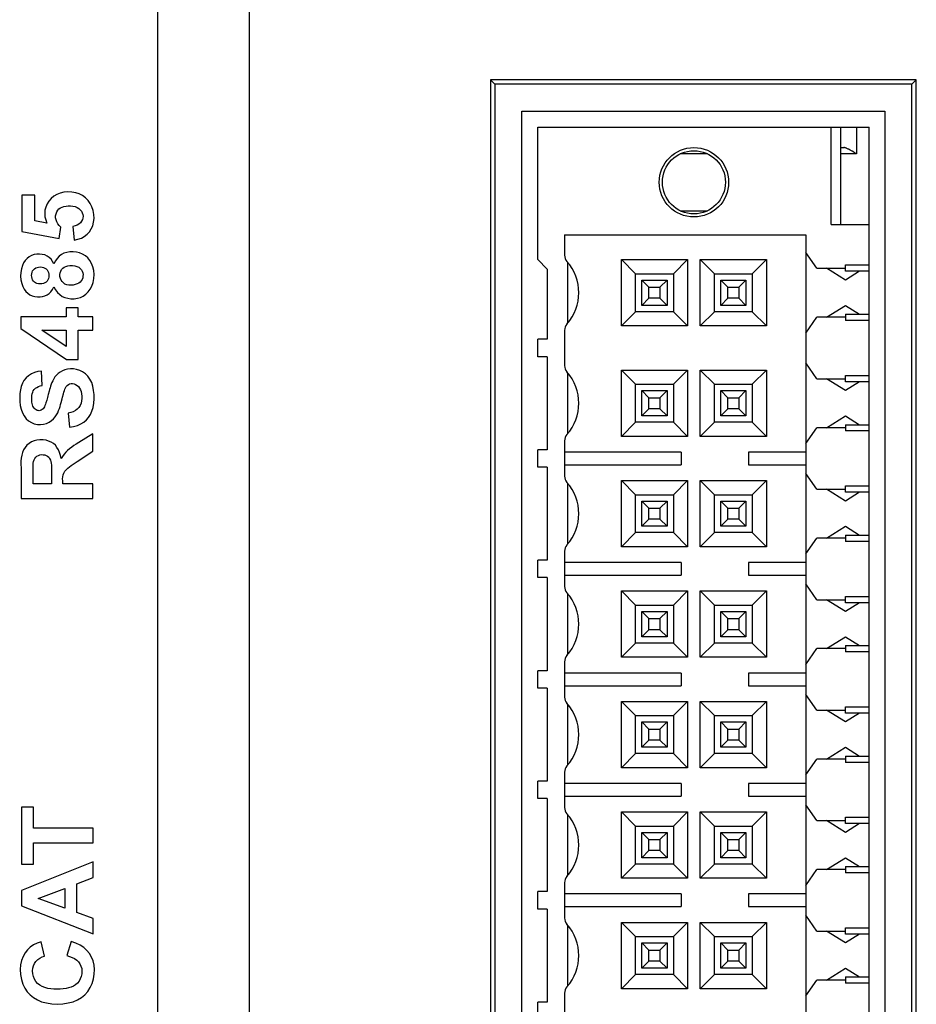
# Model space of a CAD drawing. Extents: x 0 to 750, y 0 to 420.
# Tile 25 of 45: x 335 to 350, y 242 to 258. Entities that reach past the tile are written whole.
import ezdxf

# ---------------------------------------------------------------- set-up
doc = ezdxf.new("R2010")
doc.units = 0
doc.header["$LTSCALE"] = 41.25
doc.layers.get('0').update_dxf_attribs({"linetype": 'CONTINUOUS'})

msp = doc.modelspace()

# ---------------------------------------------------------------- linework, layer by layer
at = {"color": 7, "linetype": 'CONTINUOUS'}
for p, q in [((338.94, 260.067), (338.94, 213.463)), ((337.49, 260.017), (337.49, 213.45)), ((342.765, 257.1), (342.765, 234.6)), ((342.765, 257.1), (342.834, 257.03)), ((349.515, 257.1), (342.765, 257.1)), ((349.515, 257.1), (349.445, 257.03)), ((349.515, 234.6), (349.515, 257.1)), ((342.834, 257.03), (342.834, 234.669)), ((349.445, 257.03), (342.834, 257.03)), ((349.445, 234.669), (349.445, 257.03)), ((343.265, 235.1), (343.265, 256.6)), ((343.265, 256.6), (349.015, 256.6)), ((349.015, 256.6), (349.015, 235.1)), ((343.515, 254.25), (343.515, 256.35)), ((343.515, 256.35), (348.765, 256.35)), ((348.165, 254.807), (348.165, 256.35)), ((348.315, 256.35), (348.315, 254.807)), ((348.565, 256.35), (348.565, 255.925)), ((348.765, 235.35), (348.765, 256.35)), ((348.315, 256.025), (348.365, 256.025)), ((346.207, 255.925), (345.772, 255.925)), ((348.565, 255.925), (348.315, 255.925)), ((335.34, 255.273), (335.34, 254.697)), ((335.543, 255.273), (335.34, 255.273)), ((335.543, 254.862), (335.543, 255.273)), ((345.772, 255.025), (346.207, 255.025)), ((335.736, 254.828), (335.543, 254.862)), ((335.93, 254.586), (335.956, 254.762)), ((336.148, 254.776), (336.17, 254.559)), ((348.165, 254.807), (348.765, 254.807)), ((335.34, 254.697), (335.93, 254.586)), ((343.94, 254.64), (343.94, 254.32)), ((343.94, 254.64), (347.765, 254.64)), ((347.765, 254.64), (347.765, 237.06)), ((347.94, 254.112), (347.765, 254.362)), ((343.665, 254.1), (343.515, 254.25)), ((343.665, 254.1), (343.665, 252.987)), ((343.988, 254.208), (343.988, 253.242)), ((344.84, 253.2), (344.84, 254.25)), ((345.065, 254.025), (344.84, 254.25)), ((344.84, 254.25), (345.89, 254.25)), ((345.665, 254.025), (345.89, 254.25)), ((345.89, 254.25), (345.89, 253.2)), ((346.09, 253.2), (346.09, 254.25)), ((346.315, 254.025), (346.09, 254.25)), ((346.09, 254.25), (347.14, 254.25)), ((346.915, 254.025), (347.14, 254.25)), ((347.14, 254.25), (347.14, 253.2)), ((347.94, 254.112), (348.39, 254.112)), ((348.39, 253.925), (348.09, 254.112)), ((348.39, 254.065), (348.39, 254.165)), ((348.39, 254.165), (348.765, 254.165)), ((345.065, 253.425), (345.065, 254.025)), ((345.065, 254.025), (345.665, 254.025)), ((345.665, 254.025), (345.665, 253.425)), ((346.315, 253.425), (346.315, 254.025)), ((346.315, 254.025), (346.915, 254.025)), ((346.915, 254.025), (346.915, 253.425)), ((348.614, 254.065), (348.39, 253.925)), ((348.765, 254.065), (348.39, 254.065)), ((345.165, 253.525), (345.165, 253.925)), ((345.277, 253.812), (345.165, 253.925)), ((345.165, 253.925), (345.565, 253.925)), ((345.277, 253.637), (345.277, 253.812)), ((345.277, 253.812), (345.452, 253.812)), ((345.452, 253.812), (345.565, 253.925)), ((345.452, 253.812), (345.452, 253.637)), ((345.565, 253.925), (345.565, 253.525)), ((346.415, 253.525), (346.415, 253.925)), ((346.527, 253.812), (346.415, 253.925)), ((346.415, 253.925), (346.815, 253.925)), ((346.527, 253.637), (346.527, 253.812)), ((346.527, 253.812), (346.702, 253.812)), ((346.702, 253.812), (346.815, 253.925)), ((346.702, 253.812), (346.702, 253.637)), ((346.815, 253.925), (346.815, 253.525)), ((345.277, 253.637), (345.165, 253.525)), ((345.452, 253.637), (345.277, 253.637)), ((345.452, 253.637), (345.565, 253.525)), ((346.527, 253.637), (346.415, 253.525)), ((346.702, 253.637), (346.527, 253.637)), ((346.702, 253.637), (346.815, 253.525)), ((336.043, 253.485), (336.043, 253.344)), ((336.233, 253.485), (336.043, 253.485)), ((336.233, 253.344), (336.233, 253.485)), ((345.565, 253.525), (345.165, 253.525)), ((346.815, 253.525), (346.415, 253.525)), ((348.09, 253.337), (348.39, 253.525)), ((348.39, 253.525), (348.614, 253.385)), ((335.321, 253.344), (335.321, 253.161)), ((336.043, 253.344), (335.321, 253.344)), ((336.462, 253.344), (336.233, 253.344)), ((336.462, 253.133), (336.462, 253.344)), ((345.065, 253.425), (344.84, 253.2)), ((345.665, 253.425), (345.065, 253.425)), ((345.665, 253.425), (345.89, 253.2)), ((346.315, 253.425), (346.09, 253.2)), ((346.915, 253.425), (346.315, 253.425)), ((346.915, 253.425), (347.14, 253.2)), ((347.765, 253.087), (347.94, 253.337)), ((348.39, 253.337), (347.94, 253.337)), ((348.39, 253.385), (348.39, 253.285)), ((348.39, 253.385), (348.765, 253.385)), ((345.89, 253.2), (344.84, 253.2)), ((347.14, 253.2), (346.09, 253.2)), ((348.765, 253.285), (348.39, 253.285)), ((335.321, 253.161), (336.044, 252.669)), ((336.043, 252.873), (335.655, 253.133)), ((335.655, 253.133), (336.043, 253.133)), ((336.043, 253.133), (336.043, 252.873)), ((336.233, 252.669), (336.233, 253.133)), ((336.233, 253.133), (336.462, 253.133)), ((343.94, 253.129), (343.94, 252.57)), ((343.515, 252.712), (343.515, 252.987)), ((343.665, 252.987), (343.515, 252.987)), ((343.665, 252.712), (343.515, 252.712)), ((343.665, 252.712), (343.665, 251.237)), ((336.044, 252.669), (336.233, 252.669)), ((347.94, 252.362), (347.765, 252.612)), ((335.66, 252.254), (335.652, 252.484)), ((343.988, 252.458), (343.988, 251.492)), ((344.84, 251.45), (344.84, 252.5)), ((345.065, 252.275), (344.84, 252.5)), ((344.84, 252.5), (345.89, 252.5)), ((345.665, 252.275), (345.89, 252.5)), ((345.89, 252.5), (345.89, 251.45)), ((346.09, 251.45), (346.09, 252.5)), ((346.315, 252.275), (346.09, 252.5)), ((346.09, 252.5), (347.14, 252.5)), ((346.915, 252.275), (347.14, 252.5)), ((347.14, 252.5), (347.14, 251.45)), ((348.39, 252.315), (348.39, 252.415)), ((348.39, 252.415), (348.765, 252.415)), ((345.065, 251.675), (345.065, 252.275)), ((345.065, 252.275), (345.665, 252.275)), ((345.665, 252.275), (345.665, 251.675)), ((346.315, 251.675), (346.315, 252.275)), ((346.315, 252.275), (346.915, 252.275)), ((346.915, 252.275), (346.915, 251.675)), ((347.94, 252.362), (348.39, 252.362)), ((348.39, 252.175), (348.09, 252.362)), ((348.614, 252.315), (348.39, 252.175)), ((348.765, 252.315), (348.39, 252.315)), ((335.976, 252.042), (335.983, 252.07)), ((345.165, 251.775), (345.165, 252.175)), ((345.277, 252.062), (345.165, 252.175)), ((345.165, 252.175), (345.565, 252.175)), ((345.452, 252.062), (345.565, 252.175)), ((345.565, 252.175), (345.565, 251.775)), ((346.415, 251.775), (346.415, 252.175)), ((346.527, 252.062), (346.415, 252.175)), ((346.415, 252.175), (346.815, 252.175)), ((346.702, 252.062), (346.815, 252.175)), ((346.815, 252.175), (346.815, 251.775)), ((345.277, 251.887), (345.277, 252.062)), ((345.277, 252.062), (345.452, 252.062)), ((345.452, 252.062), (345.452, 251.887)), ((346.527, 251.887), (346.527, 252.062)), ((346.527, 252.062), (346.702, 252.062)), ((346.702, 252.062), (346.702, 251.887)), ((336.071, 251.818), (336.094, 251.594)), ((345.277, 251.887), (345.165, 251.775)), ((345.565, 251.775), (345.165, 251.775)), ((345.452, 251.887), (345.277, 251.887)), ((345.452, 251.887), (345.565, 251.775)), ((346.527, 251.887), (346.415, 251.775)), ((346.815, 251.775), (346.415, 251.775)), ((346.702, 251.887), (346.527, 251.887)), ((346.702, 251.887), (346.815, 251.775)), ((348.09, 251.587), (348.39, 251.775)), ((348.39, 251.775), (348.614, 251.635)), ((345.065, 251.675), (344.84, 251.45)), ((345.665, 251.675), (345.065, 251.675)), ((345.665, 251.675), (345.89, 251.45)), ((346.315, 251.675), (346.09, 251.45)), ((346.915, 251.675), (346.315, 251.675)), ((346.915, 251.675), (347.14, 251.45)), ((348.39, 251.635), (348.39, 251.535)), ((348.39, 251.635), (348.765, 251.635)), ((336.462, 251.488), (336.24, 251.35)), ((336.462, 251.214), (336.462, 251.488)), ((345.89, 251.45), (344.84, 251.45)), ((347.14, 251.45), (346.09, 251.45)), ((347.765, 251.337), (347.94, 251.587)), ((348.39, 251.587), (347.94, 251.587)), ((348.765, 251.535), (348.39, 251.535)), ((343.94, 251.379), (343.94, 250.82)), ((336.214, 251.049), (336.462, 251.214)), ((343.515, 250.962), (343.515, 251.237)), ((343.665, 251.237), (343.515, 251.237)), ((345.79, 251.2), (343.94, 251.2)), ((345.79, 251.2), (345.79, 251)), ((346.855, 251.2), (346.855, 251)), ((347.765, 251.2), (346.855, 251.2)), ((343.94, 251), (345.79, 251)), ((346.855, 251), (347.765, 251)), ((335.325, 250.949), (335.325, 250.466)), ((335.517, 250.696), (335.517, 250.875)), ((335.806, 250.866), (335.806, 250.696)), ((343.665, 250.962), (343.515, 250.962)), ((343.665, 250.962), (343.665, 249.487)), ((347.94, 250.612), (347.765, 250.862)), ((335.806, 250.696), (335.517, 250.696)), ((335.987, 250.696), (335.987, 250.743)), ((336.462, 250.696), (335.987, 250.696)), ((336.462, 250.466), (336.462, 250.696)), ((343.988, 250.708), (343.988, 249.742)), ((344.84, 249.7), (344.84, 250.75)), ((345.065, 250.525), (344.84, 250.75)), ((344.84, 250.75), (345.89, 250.75)), ((345.665, 250.525), (345.89, 250.75)), ((345.89, 250.75), (345.89, 249.7)), ((346.09, 249.7), (346.09, 250.75)), ((346.315, 250.525), (346.09, 250.75)), ((346.09, 250.75), (347.14, 250.75)), ((346.915, 250.525), (347.14, 250.75)), ((347.14, 250.75), (347.14, 249.7)), ((345.065, 249.925), (345.065, 250.525)), ((345.065, 250.525), (345.665, 250.525)), ((345.665, 250.525), (345.665, 249.925)), ((346.315, 249.925), (346.315, 250.525)), ((346.315, 250.525), (346.915, 250.525)), ((346.915, 250.525), (346.915, 249.925)), ((347.94, 250.612), (348.39, 250.612)), ((348.39, 250.425), (348.09, 250.612)), ((348.39, 250.565), (348.39, 250.665)), ((348.39, 250.665), (348.765, 250.665)), ((348.614, 250.565), (348.39, 250.425)), ((348.765, 250.565), (348.39, 250.565)), ((335.325, 250.466), (336.462, 250.466)), ((345.165, 250.025), (345.165, 250.425)), ((345.277, 250.312), (345.165, 250.425)), ((345.165, 250.425), (345.565, 250.425)), ((345.452, 250.312), (345.565, 250.425)), ((345.565, 250.425), (345.565, 250.025)), ((346.415, 250.025), (346.415, 250.425)), ((346.527, 250.312), (346.415, 250.425)), ((346.415, 250.425), (346.815, 250.425)), ((346.702, 250.312), (346.815, 250.425)), ((346.815, 250.425), (346.815, 250.025)), ((345.277, 250.137), (345.277, 250.312)), ((345.277, 250.312), (345.452, 250.312)), ((345.452, 250.312), (345.452, 250.137)), ((346.527, 250.137), (346.527, 250.312)), ((346.527, 250.312), (346.702, 250.312)), ((346.702, 250.312), (346.702, 250.137)), ((345.277, 250.137), (345.165, 250.025)), ((345.452, 250.137), (345.277, 250.137)), ((345.452, 250.137), (345.565, 250.025)), ((346.527, 250.137), (346.415, 250.025)), ((346.702, 250.137), (346.527, 250.137)), ((346.702, 250.137), (346.815, 250.025)), ((345.065, 249.925), (344.84, 249.7)), ((345.665, 249.925), (345.065, 249.925)), ((345.565, 250.025), (345.165, 250.025)), ((345.665, 249.925), (345.89, 249.7)), ((346.315, 249.925), (346.09, 249.7)), ((346.915, 249.925), (346.315, 249.925)), ((346.815, 250.025), (346.415, 250.025)), ((346.915, 249.925), (347.14, 249.7)), ((348.09, 249.837), (348.39, 250.025)), ((348.39, 250.025), (348.614, 249.885)), ((347.765, 249.587), (347.94, 249.837)), ((348.39, 249.837), (347.94, 249.837)), ((348.39, 249.885), (348.39, 249.785)), ((348.39, 249.885), (348.765, 249.885)), ((348.765, 249.785), (348.39, 249.785)), ((343.94, 249.629), (343.94, 249.07)), ((345.89, 249.7), (344.84, 249.7)), ((347.14, 249.7), (346.09, 249.7)), ((343.515, 249.212), (343.515, 249.487)), ((343.665, 249.487), (343.515, 249.487)), ((345.79, 249.45), (343.94, 249.45)), ((345.79, 249.45), (345.79, 249.25)), ((346.855, 249.45), (346.855, 249.25)), ((347.765, 249.45), (346.855, 249.45)), ((343.665, 249.212), (343.515, 249.212)), ((343.665, 249.212), (343.665, 247.737)), ((343.94, 249.25), (345.79, 249.25)), ((346.855, 249.25), (347.765, 249.25)), ((347.94, 248.862), (347.765, 249.112)), ((343.988, 248.958), (343.988, 247.992)), ((344.84, 247.95), (344.84, 249)), ((345.065, 248.775), (344.84, 249)), ((344.84, 249), (345.89, 249)), ((345.665, 248.775), (345.89, 249)), ((345.89, 249), (345.89, 247.95)), ((346.09, 247.95), (346.09, 249)), ((346.315, 248.775), (346.09, 249)), ((346.09, 249), (347.14, 249)), ((346.915, 248.775), (347.14, 249)), ((347.14, 249), (347.14, 247.95)), ((347.94, 248.862), (348.39, 248.862)), ((348.39, 248.675), (348.09, 248.862)), ((348.39, 248.815), (348.39, 248.915)), ((348.39, 248.915), (348.765, 248.915)), ((348.614, 248.815), (348.39, 248.675)), ((348.765, 248.815), (348.39, 248.815)), ((345.065, 248.175), (345.065, 248.775)), ((345.065, 248.775), (345.665, 248.775)), ((345.165, 248.275), (345.165, 248.675)), ((345.277, 248.562), (345.165, 248.675)), ((345.165, 248.675), (345.565, 248.675)), ((345.452, 248.562), (345.565, 248.675)), ((345.565, 248.675), (345.565, 248.275)), ((345.665, 248.775), (345.665, 248.175)), ((346.315, 248.175), (346.315, 248.775)), ((346.315, 248.775), (346.915, 248.775)), ((346.415, 248.275), (346.415, 248.675)), ((346.527, 248.562), (346.415, 248.675)), ((346.415, 248.675), (346.815, 248.675)), ((346.702, 248.562), (346.815, 248.675)), ((346.815, 248.675), (346.815, 248.275)), ((346.915, 248.775), (346.915, 248.175)), ((345.277, 248.387), (345.277, 248.562)), ((345.277, 248.562), (345.452, 248.562)), ((345.452, 248.562), (345.452, 248.387)), ((346.527, 248.387), (346.527, 248.562)), ((346.527, 248.562), (346.702, 248.562)), ((346.702, 248.562), (346.702, 248.387)), ((345.277, 248.387), (345.165, 248.275)), ((345.452, 248.387), (345.277, 248.387)), ((345.452, 248.387), (345.565, 248.275)), ((346.527, 248.387), (346.415, 248.275)), ((346.702, 248.387), (346.527, 248.387)), ((346.702, 248.387), (346.815, 248.275)), ((345.065, 248.175), (344.84, 247.95)), ((345.665, 248.175), (345.065, 248.175)), ((345.565, 248.275), (345.165, 248.275)), ((345.665, 248.175), (345.89, 247.95)), ((346.315, 248.175), (346.09, 247.95)), ((346.915, 248.175), (346.315, 248.175)), ((346.815, 248.275), (346.415, 248.275)), ((346.915, 248.175), (347.14, 247.95)), ((348.09, 248.087), (348.39, 248.275)), ((348.39, 248.275), (348.614, 248.135)), ((347.765, 247.837), (347.94, 248.087)), ((348.39, 248.087), (347.94, 248.087)), ((348.39, 248.135), (348.39, 248.035)), ((348.39, 248.135), (348.765, 248.135)), ((348.765, 248.035), (348.39, 248.035)), ((343.94, 247.879), (343.94, 247.32)), ((345.89, 247.95), (344.84, 247.95)), ((347.14, 247.95), (346.09, 247.95)), ((343.515, 247.462), (343.515, 247.737)), ((343.665, 247.737), (343.515, 247.737)), ((345.79, 247.7), (343.94, 247.7)), ((345.79, 247.7), (345.79, 247.5)), ((346.855, 247.7), (346.855, 247.5)), ((347.765, 247.7), (346.855, 247.7)), ((343.665, 247.462), (343.515, 247.462)), ((343.665, 247.462), (343.665, 245.987)), ((343.94, 247.5), (345.79, 247.5)), ((346.855, 247.5), (347.765, 247.5)), ((344.84, 246.2), (344.84, 247.25)), ((345.065, 247.025), (344.84, 247.25)), ((344.84, 247.25), (345.89, 247.25)), ((345.665, 247.025), (345.89, 247.25)), ((345.89, 247.25), (345.89, 246.2)), ((346.09, 246.2), (346.09, 247.25)), ((346.315, 247.025), (346.09, 247.25)), ((346.09, 247.25), (347.14, 247.25)), ((346.915, 247.025), (347.14, 247.25)), ((347.14, 247.25), (347.14, 246.2)), ((347.94, 247.112), (347.765, 247.362)), ((343.988, 247.208), (343.988, 246.242)), ((347.94, 247.112), (348.39, 247.112)), ((348.39, 246.925), (348.09, 247.112)), ((348.39, 247.065), (348.39, 247.165)), ((348.39, 247.165), (348.765, 247.165)), ((345.065, 246.425), (345.065, 247.025)), ((345.065, 247.025), (345.665, 247.025)), ((345.165, 246.525), (345.165, 246.925)), ((345.277, 246.812), (345.165, 246.925)), ((345.165, 246.925), (345.565, 246.925)), ((345.452, 246.812), (345.565, 246.925)), ((345.565, 246.925), (345.565, 246.525)), ((345.665, 247.025), (345.665, 246.425)), ((346.315, 246.425), (346.315, 247.025)), ((346.315, 247.025), (346.915, 247.025)), ((346.415, 246.525), (346.415, 246.925)), ((346.527, 246.812), (346.415, 246.925)), ((346.415, 246.925), (346.815, 246.925)), ((346.702, 246.812), (346.815, 246.925)), ((346.815, 246.925), (346.815, 246.525)), ((346.915, 247.025), (346.915, 246.425)), ((348.614, 247.065), (348.39, 246.925)), ((348.765, 247.065), (348.39, 247.065)), ((345.277, 246.637), (345.277, 246.812)), ((345.277, 246.812), (345.452, 246.812)), ((345.452, 246.812), (345.452, 246.637)), ((346.527, 246.637), (346.527, 246.812)), ((346.527, 246.812), (346.702, 246.812)), ((346.702, 246.812), (346.702, 246.637)), ((345.277, 246.637), (345.165, 246.525)), ((345.452, 246.637), (345.277, 246.637)), ((345.452, 246.637), (345.565, 246.525)), ((346.527, 246.637), (346.415, 246.525)), ((346.702, 246.637), (346.527, 246.637)), ((346.702, 246.637), (346.815, 246.525)), ((345.565, 246.525), (345.165, 246.525)), ((346.815, 246.525), (346.415, 246.525)), ((348.09, 246.337), (348.39, 246.525)), ((348.39, 246.525), (348.614, 246.385)), ((345.065, 246.425), (344.84, 246.2)), ((345.665, 246.425), (345.065, 246.425)), ((345.665, 246.425), (345.89, 246.2)), ((346.315, 246.425), (346.09, 246.2)), ((346.915, 246.425), (346.315, 246.425)), ((346.915, 246.425), (347.14, 246.2)), ((347.765, 246.087), (347.94, 246.337)), ((348.39, 246.337), (347.94, 246.337)), ((348.39, 246.385), (348.39, 246.285)), ((348.39, 246.385), (348.765, 246.385)), ((345.89, 246.2), (344.84, 246.2)), ((347.14, 246.2), (346.09, 246.2)), ((348.765, 246.285), (348.39, 246.285)), ((343.515, 245.712), (343.515, 245.987)), ((343.665, 245.987), (343.515, 245.987)), ((343.94, 246.129), (343.94, 245.57)), ((345.79, 245.95), (343.94, 245.95)), ((345.79, 245.95), (345.79, 245.75)), ((346.855, 245.95), (346.855, 245.75)), ((347.765, 245.95), (346.855, 245.95)), ((343.665, 245.712), (343.515, 245.712)), ((343.665, 245.712), (343.665, 244.237)), ((343.94, 245.75), (345.79, 245.75)), ((346.855, 245.75), (347.765, 245.75)), ((335.332, 245.576), (335.332, 244.674)), ((335.525, 245.576), (335.332, 245.576)), ((335.525, 245.241), (335.525, 245.576)), ((347.94, 245.362), (347.765, 245.612)), ((343.988, 245.458), (343.988, 244.492)), ((344.84, 244.45), (344.84, 245.5)), ((345.065, 245.275), (344.84, 245.5)), ((344.84, 245.5), (345.89, 245.5)), ((345.665, 245.275), (345.89, 245.5)), ((345.89, 245.5), (345.89, 244.45)), ((346.09, 244.45), (346.09, 245.5)), ((346.315, 245.275), (346.09, 245.5)), ((346.09, 245.5), (347.14, 245.5)), ((346.915, 245.275), (347.14, 245.5)), ((347.14, 245.5), (347.14, 244.45)), ((348.39, 245.315), (348.39, 245.415)), ((348.39, 245.415), (348.765, 245.415)), ((336.469, 245.241), (335.525, 245.241)), ((336.469, 245.011), (336.469, 245.241)), ((345.065, 244.675), (345.065, 245.275)), ((345.065, 245.275), (345.665, 245.275)), ((345.665, 245.275), (345.665, 244.675)), ((346.315, 244.675), (346.315, 245.275)), ((346.315, 245.275), (346.915, 245.275)), ((346.915, 245.275), (346.915, 244.675)), ((347.94, 245.362), (348.39, 245.362)), ((348.39, 245.175), (348.09, 245.362)), ((348.614, 245.315), (348.39, 245.175)), ((348.765, 245.315), (348.39, 245.315)), ((345.165, 244.775), (345.165, 245.175)), ((345.277, 245.062), (345.165, 245.175)), ((345.165, 245.175), (345.565, 245.175)), ((345.277, 244.887), (345.277, 245.062)), ((345.277, 245.062), (345.452, 245.062)), ((345.452, 245.062), (345.565, 245.175)), ((345.452, 245.062), (345.452, 244.887)), ((345.565, 245.175), (345.565, 244.775)), ((346.415, 244.775), (346.415, 245.175)), ((346.527, 245.062), (346.415, 245.175)), ((346.415, 245.175), (346.815, 245.175)), ((346.527, 244.887), (346.527, 245.062)), ((346.527, 245.062), (346.702, 245.062)), ((346.702, 245.062), (346.815, 245.175)), ((346.702, 245.062), (346.702, 244.887)), ((346.815, 245.175), (346.815, 244.775)), ((335.525, 244.674), (335.525, 245.011)), ((335.525, 245.011), (336.469, 245.011)), ((345.277, 244.887), (345.165, 244.775)), ((345.565, 244.775), (345.165, 244.775)), ((345.452, 244.887), (345.277, 244.887)), ((345.452, 244.887), (345.565, 244.775)), ((346.527, 244.887), (346.415, 244.775)), ((346.815, 244.775), (346.415, 244.775)), ((346.702, 244.887), (346.527, 244.887)), ((346.702, 244.887), (346.815, 244.775)), ((348.09, 244.587), (348.39, 244.775)), ((348.39, 244.775), (348.614, 244.635)), ((336.469, 244.709), (335.332, 244.253)), ((335.332, 244.674), (335.525, 244.674)), ((336.469, 244.461), (336.469, 244.709)), ((345.065, 244.675), (344.84, 244.45)), ((345.665, 244.675), (345.065, 244.675)), ((345.665, 244.675), (345.89, 244.45)), ((346.315, 244.675), (346.09, 244.45)), ((346.915, 244.675), (346.315, 244.675)), ((346.915, 244.675), (347.14, 244.45)), ((347.765, 244.337), (347.94, 244.587)), ((348.39, 244.587), (347.94, 244.587)), ((348.39, 244.635), (348.39, 244.535)), ((348.39, 244.635), (348.765, 244.635)), ((336.21, 244.362), (336.469, 244.461)), ((345.89, 244.45), (344.84, 244.45)), ((347.14, 244.45), (346.09, 244.45)), ((348.765, 244.535), (348.39, 244.535)), ((335.598, 244.13), (336.018, 244.288)), ((336.018, 244.288), (336.018, 243.976)), ((336.21, 243.907), (336.21, 244.362)), ((343.94, 244.379), (343.94, 243.82)), ((335.332, 244.253), (335.332, 244.01)), ((336.018, 243.976), (335.598, 244.13)), ((343.515, 243.962), (343.515, 244.237)), ((343.665, 244.237), (343.515, 244.237)), ((345.79, 244.2), (343.94, 244.2)), ((345.79, 244.2), (345.79, 244)), ((346.855, 244.2), (346.855, 244)), ((347.765, 244.2), (346.855, 244.2)), ((335.332, 244.01), (336.469, 243.569)), ((343.665, 243.962), (343.515, 243.962)), ((343.665, 243.962), (343.665, 242.487)), ((343.94, 244), (345.79, 244)), ((346.855, 244), (347.765, 244)), ((336.469, 243.812), (336.21, 243.907)), ((336.469, 243.569), (336.469, 243.812)), ((347.94, 243.612), (347.765, 243.862)), ((343.988, 243.708), (343.988, 242.742)), ((344.84, 242.7), (344.84, 243.75)), ((345.065, 243.525), (344.84, 243.75)), ((344.84, 243.75), (345.89, 243.75)), ((345.665, 243.525), (345.89, 243.75)), ((345.89, 243.75), (345.89, 242.7)), ((346.09, 242.7), (346.09, 243.75)), ((346.315, 243.525), (346.09, 243.75)), ((346.09, 243.75), (347.14, 243.75)), ((346.915, 243.525), (347.14, 243.75)), ((347.14, 243.75), (347.14, 242.7)), ((348.39, 243.565), (348.39, 243.665)), ((348.39, 243.665), (348.765, 243.665)), ((345.065, 242.925), (345.065, 243.525)), ((345.065, 243.525), (345.665, 243.525)), ((345.665, 243.525), (345.665, 242.925)), ((346.315, 242.925), (346.315, 243.525)), ((346.315, 243.525), (346.915, 243.525)), ((346.915, 243.525), (346.915, 242.925)), ((347.94, 243.612), (348.39, 243.612)), ((348.39, 243.425), (348.09, 243.612)), ((348.614, 243.565), (348.39, 243.425)), ((348.765, 243.565), (348.39, 243.565)), ((335.699, 243.215), (335.645, 243.442)), ((336.118, 243.446), (336.05, 243.223)), ((345.165, 243.025), (345.165, 243.425)), ((345.277, 243.312), (345.165, 243.425)), ((345.165, 243.425), (345.565, 243.425)), ((345.452, 243.312), (345.565, 243.425)), ((345.565, 243.425), (345.565, 243.025)), ((346.415, 243.025), (346.415, 243.425)), ((346.527, 243.312), (346.415, 243.425)), ((346.415, 243.425), (346.815, 243.425)), ((346.702, 243.312), (346.815, 243.425)), ((346.815, 243.425), (346.815, 243.025)), ((345.277, 243.137), (345.277, 243.312)), ((345.277, 243.312), (345.452, 243.312)), ((345.452, 243.312), (345.452, 243.137)), ((346.527, 243.137), (346.527, 243.312)), ((346.527, 243.312), (346.702, 243.312)), ((346.702, 243.312), (346.702, 243.137)), ((345.277, 243.137), (345.165, 243.025)), ((345.565, 243.025), (345.165, 243.025)), ((345.452, 243.137), (345.277, 243.137)), ((345.452, 243.137), (345.565, 243.025)), ((346.527, 243.137), (346.415, 243.025)), ((346.815, 243.025), (346.415, 243.025)), ((346.702, 243.137), (346.527, 243.137)), ((346.702, 243.137), (346.815, 243.025)), ((348.09, 242.837), (348.39, 243.025)), ((348.39, 243.025), (348.614, 242.885)), ((345.065, 242.925), (344.84, 242.7)), ((345.665, 242.925), (345.065, 242.925)), ((345.665, 242.925), (345.89, 242.7)), ((346.315, 242.925), (346.09, 242.7)), ((346.915, 242.925), (346.315, 242.925)), ((346.915, 242.925), (347.14, 242.7)), ((348.39, 242.885), (348.39, 242.785)), ((348.39, 242.885), (348.765, 242.885)), ((347.765, 242.587), (347.94, 242.837)), ((348.39, 242.837), (347.94, 242.837)), ((348.765, 242.785), (348.39, 242.785)), ((343.94, 242.629), (343.94, 242.07)), ((345.89, 242.7), (344.84, 242.7)), ((347.14, 242.7), (346.09, 242.7)), ((343.515, 242.212), (343.515, 242.487)), ((343.665, 242.487), (343.515, 242.487))]:
    msp.add_line(p, q, dxfattribs=at)
for points in [[(348.499, 255.966), (348.487, 255.973), (348.475, 255.98), (348.464, 255.986), (348.453, 255.992), (348.443, 255.998), (348.434, 256.002), (348.425, 256.007), (348.416, 256.011), (348.408, 256.014), (348.401, 256.017), (348.394, 256.019), (348.387, 256.021), (348.381, 256.023), (348.375, 256.024), (348.37, 256.024), (348.365, 256.025)], [(348.565, 255.925), (348.551, 255.933), (348.537, 255.942), (348.524, 255.95), (348.499, 255.966)], [(336.005, 255.318), (335.947, 255.304), (335.892, 255.282), (335.843, 255.254), (335.802, 255.218), (335.766, 255.176), (335.738, 255.131), (335.718, 255.083), (335.705, 255.032), (335.7, 254.98), (335.704, 254.93), (335.716, 254.879), (335.736, 254.828)], [(336.17, 254.559), (336.228, 254.572), (336.281, 254.591), (336.328, 254.618), (336.371, 254.651), (336.409, 254.691), (336.439, 254.737), (336.461, 254.787), (336.476, 254.843), (336.483, 254.901), (336.48, 254.962), (336.468, 255.026), (336.449, 255.085), (336.422, 255.139), (336.388, 255.187), (336.348, 255.229), (336.301, 255.263), (336.249, 255.29), (336.194, 255.309), (336.133, 255.32), (336.067, 255.323), (336.005, 255.318)], [(335.956, 254.762), (335.929, 254.79), (335.907, 254.819), (335.891, 254.849), (335.88, 254.881), (335.874, 254.913), (335.874, 254.945), (335.88, 254.976), (335.891, 255.006), (335.907, 255.032), (335.926, 255.053), (335.949, 255.07), (335.976, 255.083), (336.006, 255.092), (336.039, 255.098), (336.073, 255.1), (336.11, 255.1), (336.147, 255.097), (336.182, 255.089), (336.213, 255.077), (336.241, 255.06), (336.264, 255.041)], [(336.264, 255.041), (336.283, 255.017), (336.296, 254.991), (336.305, 254.964), (336.308, 254.937), (336.305, 254.909), (336.298, 254.883), (336.284, 254.857), (336.266, 254.833), (336.243, 254.812), (336.215, 254.796), (336.184, 254.784), (336.148, 254.776)], [(335.847, 254.182), (335.826, 254.221), (335.801, 254.255), (335.772, 254.283), (335.739, 254.306), (335.702, 254.323), (335.662, 254.333), (335.619, 254.338), (335.574, 254.337), (335.531, 254.329), (335.492, 254.316), (335.455, 254.296), (335.422, 254.27), (335.392, 254.237), (335.367, 254.199), (335.347, 254.154), (335.332, 254.102), (335.322, 254.044), (335.319, 253.986), (335.324, 253.93), (335.337, 253.874), (335.354, 253.824), (335.375, 253.783)], [(336.442, 254.19), (336.416, 254.236), (336.383, 254.276), (336.345, 254.309), (336.301, 254.336), (336.253, 254.356), (336.203, 254.369), (336.151, 254.375), (336.098, 254.373), (336.049, 254.365), (336.005, 254.351), (335.965, 254.33), (335.929, 254.303), (335.898, 254.27), (335.87, 254.229), (335.847, 254.182)], [(335.628, 253.864), (335.601, 253.866), (335.577, 253.872), (335.556, 253.881), (335.537, 253.894), (335.522, 253.91), (335.509, 253.929), (335.5, 253.951), (335.494, 253.976), (335.492, 254), (335.494, 254.025), (335.5, 254.049), (335.509, 254.071), (335.522, 254.089), (335.539, 254.105), (335.558, 254.118), (335.58, 254.126), (335.604, 254.132), (335.632, 254.134)], [(335.632, 254.134), (335.659, 254.131), (335.683, 254.125), (335.705, 254.115), (335.723, 254.102), (335.739, 254.086), (335.751, 254.067), (335.76, 254.045), (335.765, 254.021), (335.767, 253.997), (335.765, 253.973), (335.76, 253.95), (335.751, 253.928), (335.738, 253.91), (335.722, 253.894), (335.703, 253.882), (335.681, 253.872), (335.656, 253.867), (335.628, 253.864)], [(335.847, 253.819), (335.874, 253.77), (335.904, 253.729), (335.938, 253.695), (335.977, 253.668), (336.02, 253.649), (336.066, 253.637), (336.115, 253.63), (336.168, 253.63), (336.218, 253.637), (336.266, 253.652), (336.312, 253.673), (336.353, 253.702), (336.39, 253.737), (336.421, 253.78), (336.447, 253.829), (336.466, 253.887), (336.478, 253.951), (336.483, 254.013), (336.477, 254.075), (336.463, 254.136), (336.442, 254.19)], [(336.116, 253.843), (336.081, 253.845), (336.05, 253.852), (336.022, 253.863), (335.998, 253.88), (335.977, 253.902), (335.96, 253.926), (335.949, 253.953), (335.942, 253.983), (335.94, 254.012), (335.944, 254.04), (335.954, 254.067), (335.968, 254.092), (335.987, 254.112), (336.01, 254.13), (336.036, 254.143), (336.067, 254.153), (336.101, 254.158), (336.139, 254.159)], [(336.139, 254.159), (336.178, 254.152), (336.212, 254.142), (336.241, 254.129), (336.264, 254.111), (336.282, 254.09), (336.295, 254.067), (336.303, 254.042), (336.308, 254.014), (336.307, 253.987), (336.303, 253.961), (336.293, 253.936), (336.28, 253.913), (336.262, 253.894), (336.24, 253.878), (336.214, 253.864), (336.185, 253.854), (336.152, 253.847), (336.116, 253.843)], [(335.375, 253.783), (335.402, 253.747), (335.432, 253.717), (335.466, 253.693), (335.504, 253.676), (335.543, 253.664), (335.584, 253.658), (335.627, 253.658), (335.667, 253.664), (335.704, 253.674), (335.739, 253.69), (335.771, 253.712), (335.8, 253.741), (335.825, 253.776), (335.847, 253.819)], [(335.652, 252.484), (335.593, 252.476), (335.539, 252.462), (335.489, 252.44), (335.445, 252.411), (335.405, 252.376), (335.372, 252.336), (335.347, 252.291), (335.329, 252.241), (335.316, 252.187), (335.307, 252.127), (335.304, 252.063), (335.306, 252), (335.313, 251.938), (335.327, 251.878), (335.346, 251.823), (335.374, 251.774), (335.408, 251.73), (335.446, 251.695), (335.489, 251.669), (335.536, 251.65), (335.584, 251.64), (335.632, 251.637), (335.682, 251.643)], [(336.063, 252.513), (336.02, 252.503), (335.98, 252.488), (335.944, 252.468), (335.912, 252.445), (335.886, 252.418), (335.862, 252.391), (335.843, 252.362), (335.827, 252.332), (335.814, 252.303), (335.802, 252.274), (335.793, 252.246), (335.785, 252.218), (335.777, 252.191), (335.77, 252.165), (335.757, 252.115)], [(336.094, 251.594), (336.159, 251.606), (336.218, 251.624), (336.271, 251.647), (336.319, 251.675), (336.362, 251.709), (336.397, 251.75), (336.426, 251.797), (336.449, 251.85), (336.466, 251.908), (336.477, 251.973), (336.483, 252.043), (336.482, 252.112), (336.476, 252.178), (336.464, 252.243), (336.445, 252.302), (336.417, 252.354), (336.383, 252.401), (336.345, 252.441), (336.302, 252.471), (336.255, 252.493), (336.207, 252.509), (336.158, 252.517), (336.109, 252.518), (336.063, 252.513)], [(335.503, 252.123), (335.51, 252.148), (335.52, 252.171), (335.535, 252.192), (335.555, 252.211), (335.577, 252.226), (335.602, 252.238), (335.629, 252.248), (335.66, 252.254)], [(335.983, 252.07), (335.997, 252.124), (336.004, 252.15), (336.012, 252.174), (336.021, 252.198), (336.031, 252.221), (336.043, 252.241), (336.058, 252.258), (336.076, 252.272), (336.096, 252.282), (336.118, 252.286), (336.142, 252.287), (336.166, 252.282), (336.191, 252.272), (336.215, 252.257), (336.236, 252.238), (336.254, 252.215), (336.268, 252.188), (336.279, 252.158), (336.286, 252.125), (336.289, 252.088), (336.288, 252.051), (336.284, 252.013), (336.276, 251.975)], [(335.732, 252.022), (335.719, 251.979), (335.712, 251.958), (335.705, 251.938), (335.696, 251.92), (335.686, 251.902), (335.674, 251.888), (335.66, 251.875), (335.644, 251.865), (335.628, 251.859), (335.612, 251.856), (335.596, 251.857), (335.58, 251.861), (335.564, 251.869), (335.548, 251.881), (335.534, 251.894), (335.523, 251.91), (335.513, 251.928), (335.506, 251.948), (335.5, 251.969), (335.497, 251.993), (335.495, 252.018), (335.495, 252.044), (335.495, 252.071), (335.498, 252.097), (335.503, 252.123)], [(335.757, 252.115), (335.75, 252.091), (335.744, 252.067), (335.738, 252.044), (335.732, 252.022)], [(335.682, 251.643), (335.728, 251.655), (335.769, 251.674), (335.807, 251.699), (335.84, 251.728), (335.866, 251.758), (335.887, 251.791), (335.906, 251.825), (335.921, 251.857), (335.933, 251.89), (335.943, 251.922), (335.953, 251.954), (335.961, 251.984), (335.976, 252.042)], [(336.276, 251.975), (336.263, 251.94), (336.242, 251.909), (336.216, 251.881), (336.186, 251.858), (336.152, 251.84), (336.114, 251.827), (336.071, 251.818)], [(335.96, 251.097), (335.95, 251.148), (335.936, 251.195), (335.918, 251.237), (335.895, 251.274), (335.869, 251.308), (335.838, 251.336), (335.803, 251.358), (335.763, 251.376), (335.721, 251.388), (335.675, 251.394), (335.625, 251.396), (335.578, 251.391), (335.533, 251.379), (335.491, 251.361), (335.452, 251.338), (335.419, 251.309), (335.39, 251.275), (335.367, 251.237), (335.35, 251.196), (335.338, 251.151), (335.329, 251.104), (335.324, 251.055), (335.323, 251.003), (335.325, 250.949)], [(336.24, 251.35), (336.201, 251.327), (336.164, 251.303), (336.129, 251.279), (336.095, 251.253), (336.064, 251.227), (336.035, 251.198), (336.008, 251.167), (335.983, 251.133), (335.96, 251.097)], [(335.517, 250.875), (335.516, 250.907), (335.515, 250.938), (335.516, 250.968), (335.516, 250.998), (335.518, 251.026), (335.523, 251.052), (335.532, 251.078), (335.543, 251.101), (335.558, 251.121), (335.577, 251.137), (335.601, 251.148), (335.625, 251.156), (335.651, 251.16), (335.678, 251.159), (335.703, 251.155), (335.725, 251.146), (335.746, 251.134), (335.764, 251.118), (335.779, 251.099), (335.791, 251.075), (335.8, 251.05), (335.805, 251.023), (335.808, 250.993)], [(335.808, 250.993), (335.809, 250.963), (335.81, 250.932), (335.809, 250.9), (335.806, 250.866)], [(335.987, 250.743), (335.985, 250.777), (335.987, 250.809), (335.994, 250.84), (336.006, 250.869), (336.022, 250.896), (336.042, 250.922), (336.065, 250.945), (336.092, 250.967), (336.12, 250.988), (336.15, 251.009), (336.181, 251.029), (336.214, 251.049)], [(335.645, 243.442), (335.581, 243.421), (335.524, 243.393), (335.472, 243.358), (335.427, 243.317), (335.389, 243.268), (335.357, 243.212), (335.334, 243.147), (335.318, 243.075), (335.312, 243.002), (335.317, 242.925), (335.331, 242.846), (335.354, 242.773), (335.385, 242.709), (335.424, 242.651), (335.47, 242.601), (335.523, 242.558), (335.584, 242.522), (335.652, 242.494), (335.73, 242.473), (335.815, 242.46), (335.901, 242.455), (335.987, 242.459), (336.073, 242.473), (336.152, 242.494)], [(336.152, 242.494), (336.222, 242.523), (336.283, 242.56), (336.337, 242.604), (336.383, 242.657), (336.421, 242.717), (336.451, 242.782), (336.472, 242.854), (336.485, 242.931), (336.488, 243.005), (336.482, 243.074), (336.467, 243.14), (336.443, 243.201), (336.411, 243.256), (336.37, 243.306), (336.32, 243.35), (336.262, 243.387), (336.194, 243.419), (336.118, 243.446)], [(335.702, 242.716), (335.66, 242.732), (335.622, 242.754), (335.588, 242.782), (335.56, 242.813), (335.538, 242.851), (335.522, 242.894), (335.512, 242.937), (335.509, 242.98), (335.513, 243.024), (335.523, 243.064), (335.539, 243.1), (335.562, 243.133), (335.589, 243.161), (335.621, 243.184), (335.658, 243.202), (335.699, 243.215)], [(336.05, 243.223), (336.096, 243.211), (336.138, 243.195), (336.175, 243.176), (336.208, 243.152), (336.236, 243.124), (336.259, 243.093), (336.275, 243.058), (336.287, 243.019), (336.291, 242.979), (336.289, 242.937), (336.279, 242.894), (336.265, 242.854), (336.245, 242.819), (336.219, 242.788), (336.19, 242.761), (336.157, 242.74), (336.12, 242.724), (336.08, 242.712), (336.038, 242.702), (335.992, 242.696), (335.945, 242.692), (335.896, 242.691), (335.845, 242.692), (335.796, 242.696), (335.748, 242.704), (335.702, 242.716)]]:
    msp.add_lwpolyline(points, dxfattribs=at)
for radius in [0.55, 0.5]:
    msp.add_circle((345.99, 255.475), radius, dxfattribs=at)
for centre, radius, start, end in [((344.09, 254.32), 0.15, 180, 221.4096), ((343.415, 253.725), 0.75, 318.5904, 41.4096), ((344.09, 253.129), 0.15, 138.5904, 180), ((344.09, 252.57), 0.15, 180, 221.4096), ((343.415, 251.975), 0.75, 318.5904, 41.4096), ((344.09, 251.379), 0.15, 138.5904, 180), ((344.09, 250.82), 0.15, 180, 221.4096), ((343.415, 250.225), 0.75, 318.5904, 41.4096), ((344.09, 249.629), 0.15, 138.5904, 180), ((344.09, 249.07), 0.15, 180, 221.4096), ((343.415, 248.475), 0.75, 318.5904, 41.4096), ((344.09, 247.879), 0.15, 138.5904, 180), ((344.09, 247.32), 0.15, 180, 221.4096), ((343.415, 246.725), 0.75, 318.5904, 41.4096), ((344.09, 246.129), 0.15, 138.5904, 180), ((344.09, 245.57), 0.15, 180, 221.4096), ((343.415, 244.975), 0.75, 318.5904, 41.4096), ((344.09, 244.379), 0.15, 138.5904, 180), ((344.09, 243.82), 0.15, 180, 221.4096), ((343.415, 243.225), 0.75, 318.5904, 41.4096), ((344.09, 242.629), 0.15, 138.5904, 180)]:
    msp.add_arc(centre, radius, start, end, dxfattribs=at)

doc.saveas('drawing.dxf')
